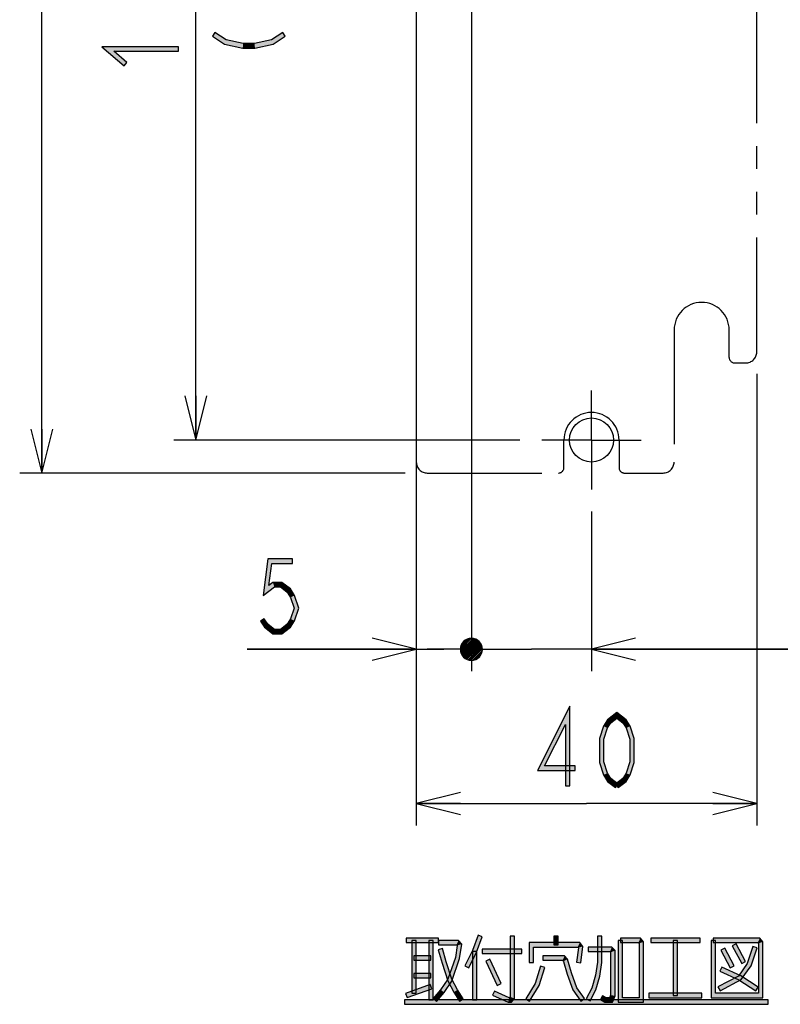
# Model space of a CAD drawing. Header units: millimetres. Extents: x 60 to 816, y 67 to 540.
# Tile 1 of 45: x 71 to 140, y 71 to 160. Entities that reach past the tile are written whole.
import ezdxf

# ---------------------------------------------------------------- set-up
doc = ezdxf.new("R2010")
doc.units = ezdxf.units.MM
doc.header["$LTSCALE"] = 0.327195
doc.linetypes.add('CENTER', pattern=[50.8, 31.75, -6.35, 6.35, -6.35])
doc.linetypes.add('PHANTOM', pattern=[63.5, 31.75, -6.35, 6.35, -6.35, 6.35, -6.35])
for name, color, linetype in [('ALL_DIM', 7, 'Continuous'), ('ALL_NOTE', 7, 'Continuous'), ('DEFAULT_1', 7, 'Continuous'), ('DEFAULT_3', 7, 'Continuous')]:
    doc.layers.add(name, color=color, linetype=linetype)

# ---------------------------------------------------------------- blocks, each defined once
blk = doc.blocks.new('JZB_0013')
at = {"layer": 'ALL_DIM', "color": 2, "linetype": 'Continuous', "lineweight": 25}
for p, q in [((2, 0), (2, 57)), ((1, 4), (2, 0)), ((2, 0), (3, 4)), ((2, 4), (2, 0)), ((35, 0), (0, 0))]:
    blk.add_line(p, q, dxfattribs=at)
blk = doc.blocks.new('JZB_0014')
at = {"layer": 'ALL_DIM', "color": 2, "linetype": 'Continuous', "lineweight": 25}
for p, q in [((30.9, 41), (30.9, 0)), ((0, 31), (0, 0)), ((4, 3), (0, 2)), ((30.9, 2), (26.9, 3)), ((0, 2), (15.45, 2)), ((0, 2), (4, 1)), ((4, 2), (0, 2)), ((30.9, 2), (15.45, 2)), ((26.9, 1), (30.9, 2)), ((26.9, 2), (30.9, 2))]:
    blk.add_line(p, q, dxfattribs=at)
blk = doc.blocks.new('JZB_0015')
at = {"layer": 'ALL_DIM', "color": 2, "linetype": 'Continuous', "lineweight": 25}
for p, q in [((2, 0), (2, 53)), ((1, 4), (2, 0)), ((2, 0), (3, 4)), ((2, 4), (2, 0)), ((31.4, 0), (0, 0))]:
    blk.add_line(p, q, dxfattribs=at)
blk = doc.blocks.new('*X18')
at = {"color": 2, "linetype": 'Continuous', "lineweight": 25}
for p, q in [((0, 0.144), (0.845, 0.99)), ((0.006, 0), (1.005, 1)), ((0.051, 0.345), (0.645, 0.939)), ((0.155, 0), (1.143, 0.988)), ((0.305, 0), (1.266, 0.961)), ((0.455, 0), (1.377, 0.922)), ((0.604, 0), (1.477, 0.873)), ((0.754, 0), (1.569, 0.815)), ((0.904, 0), (1.652, 0.749)), ((1.053, 0), (1.728, 0.675)), ((1.203, 0), (1.795, 0.592)), ((1.353, 0), (1.854, 0.502)), ((1.502, 0), (1.905, 0.403)), ((1.652, 0), (1.945, 0.294)), ((1.802, 0), (1.974, 0.173)), ((1.951, 0), (1.989, 0.038))]:
    blk.add_line(p, q, dxfattribs=at)
blk = doc.blocks.new('*X19')
at = {"color": 2, "linetype": 'Continuous', "lineweight": 25}
for p, q in [((0, 0.983), (0.016, 0.999)), ((0.012, 0.846), (0.166, 0.999)), ((0.039, 0.723), (0.315, 0.999)), ((0.078, 0.612), (0.465, 0.999)), ((0.127, 0.512), (0.615, 0.999)), ((0.185, 0.42), (0.764, 0.999)), ((0.251, 0.336), (0.914, 0.999)), ((0.325, 0.261), (1.064, 0.999)), ((0.408, 0.194), (1.213, 0.999)), ((0.498, 0.134), (1.363, 0.999)), ((0.597, 0.084), (1.513, 0.999)), ((0.706, 0.043), (1.662, 0.999)), ((0.827, 0.014), (1.812, 0.999)), ((0.962, 0), (1.962, 0.999)), ((1.118, 0.006), (1.993, 0.881)), ((1.31, 0.049), (1.95, 0.689)), ((1.655, 0.244), (1.755, 0.344))]:
    blk.add_line(p, q, dxfattribs=at)
blk = doc.blocks.new('JZB_0016')
at = {"layer": 'ALL_DIM', "color": 2, "linetype": 'Continuous', "lineweight": 25}
for p, q in [((15.36, 130), (15.36, 0)), ((20.36, 130), (20.36, 0)), ((15.36, 2), (11.36, 3)), ((15.36, 2), (0, 2)), ((0, 2), (17.86, 2)), ((11.36, 1), (15.36, 2)), ((11.36, 2), (15.36, 2)), ((20.86, 2), (17.86, 2)), ((20.36, 2), (20.86, 2)), ((21.36, 2), (24.36, 2))]:
    blk.add_line(p, q, dxfattribs=at)
for start, end in [(0, 180), (180, 0)]:
    blk.add_arc((20.36, 2), 1, start, end, dxfattribs=at)
for name, p in [('*X18', (19.371, 2)), ('*X19', (19.36, 1.001))]:
    blk.add_blockref(name, p, dxfattribs=at)
blk = doc.blocks.new('*X20')
at = {"color": 2, "linetype": 'Continuous', "lineweight": 25}
for p, q in [((0, 0.983), (0.016, 0.999)), ((0.012, 0.846), (0.166, 0.999)), ((0.039, 0.723), (0.315, 0.999)), ((0.078, 0.612), (0.465, 0.999)), ((0.127, 0.512), (0.615, 0.999)), ((0.185, 0.42), (0.764, 0.999)), ((0.251, 0.336), (0.914, 0.999)), ((0.325, 0.261), (1.064, 0.999)), ((0.408, 0.194), (1.213, 0.999)), ((0.498, 0.134), (1.363, 0.999)), ((0.597, 0.084), (1.513, 0.999)), ((0.706, 0.043), (1.662, 0.999)), ((0.827, 0.014), (1.812, 0.999)), ((0.962, 0), (1.962, 0.999)), ((1.118, 0.006), (1.993, 0.881)), ((1.31, 0.049), (1.95, 0.689)), ((1.655, 0.244), (1.755, 0.344))]:
    blk.add_line(p, q, dxfattribs=at)
blk = doc.blocks.new('*X21')
at = {"color": 2, "linetype": 'Continuous', "lineweight": 25}
for p, q in [((0, 0.144), (0.845, 0.99)), ((0.006, 0), (1.005, 1)), ((0.051, 0.345), (0.645, 0.939)), ((0.155, 0), (1.143, 0.988)), ((0.305, 0), (1.266, 0.961)), ((0.455, 0), (1.377, 0.922)), ((0.604, 0), (1.477, 0.873)), ((0.754, 0), (1.569, 0.815)), ((0.904, 0), (1.652, 0.749)), ((1.053, 0), (1.728, 0.675)), ((1.203, 0), (1.795, 0.592)), ((1.353, 0), (1.854, 0.502)), ((1.502, 0), (1.905, 0.403)), ((1.652, 0), (1.945, 0.294)), ((1.802, 0), (1.974, 0.173)), ((1.951, 0), (1.989, 0.038))]:
    blk.add_line(p, q, dxfattribs=at)
blk = doc.blocks.new('JZB_0017')
at = {"layer": 'ALL_DIM', "color": 2, "linetype": 'Continuous', "lineweight": 25}
for p, q in [((4, 119.412), (4, 0)), ((14.9, 14.5), (14.9, 0)), ((18.9, 3), (14.9, 2)), ((3, 2), (0, 2)), ((4, 2), (3.5, 2)), ((3.5, 2), (9.45, 2)), ((72.361, 2), (9.45, 2)), ((14.9, 2), (72.361, 2)), ((14.9, 2), (18.9, 1)), ((18.9, 2), (14.9, 2))]:
    blk.add_line(p, q, dxfattribs=at)
for start, end in [(0, 180), (180, 0)]:
    blk.add_arc((4, 2), 1, start, end, dxfattribs=at)
for name, p in [('*X21', (3.01, 2)), ('*X20', (3, 1.001))]:
    blk.add_blockref(name, p, dxfattribs=at)

msp = doc.modelspace()

# ---------------------------------------------------------------- hatches: boundary and pattern name
at = {"layer": 'ALL_DIM', "linetype": 'Continuous', "lineweight": 25}
h = msp.add_hatch(color=2, dxfattribs=at)
h.dxf.hatch_style = 1
h.paths.add_polyline_path([(89.281, 157.943), (88.184, 158.651), (88.4, 158.987), (89.436, 158.318)])
h = msp.add_hatch(color=2, dxfattribs=at)
h.dxf.hatch_style = 1
h.paths.add_polyline_path([(90.937, 157.587), (89.281, 157.943), (89.436, 158.318), (90.98, 157.987)])
h = msp.add_hatch(color=2, dxfattribs=at)
h.dxf.hatch_style = 1
h.paths.add_polyline_path([(93.703, 157.943), (92.047, 157.587), (92.004, 157.987), (93.548, 158.318)])
h = msp.add_hatch(color=2, dxfattribs=at)
h.dxf.hatch_style = 1
h.paths.add_polyline_path([(94.8, 158.651), (93.703, 157.943), (93.548, 158.318), (94.584, 158.987)])
h = msp.add_hatch(color=2, dxfattribs=at)
h.dxf.hatch_style = 1
h.paths.add_polyline_path([(79.231, 157.293), (80.422, 156.269), (80.162, 155.966), (78.153, 157.693)])
h = msp.add_hatch(color=2, dxfattribs=at)
h.dxf.hatch_style = 1
h.paths.add_polyline_path([(85.092, 157.293), (79.231, 157.293), (78.153, 157.693), (85.092, 157.693)])
h = msp.add_hatch(color=2, dxfattribs=at)
h.dxf.hatch_style = 1
h.paths.add_polyline_path([(92.047, 157.587), (90.937, 157.587), (90.98, 157.987), (92.004, 157.987)])
h = msp.add_hatch(color=2, dxfattribs=at)
h.dxf.hatch_style = 1
h.paths.add_polyline_path([(92.792, 107.865), (93.22, 111.187), (93.572, 110.787), (93.312, 108.775)])
h = msp.add_hatch(color=2, dxfattribs=at)
h.dxf.hatch_style = 1
h.paths.add_polyline_path([(93.22, 111.187), (95.46, 111.187), (95.46, 110.787), (93.572, 110.787)])
h = msp.add_hatch(color=2, dxfattribs=at)
h.dxf.hatch_style = 1
h.paths.add_polyline_path([(93.808, 108.653), (92.792, 107.865), (93.312, 108.775), (93.672, 109.053)])
h = msp.add_hatch(color=2, dxfattribs=at)
h.dxf.hatch_style = 1
h.paths.add_polyline_path([(94.36, 108.653), (93.808, 108.653), (93.672, 109.053), (94.496, 109.053)])
h = msp.add_hatch(color=2, dxfattribs=at)
h.dxf.hatch_style = 1
h.paths.add_polyline_path([(94.966, 108.183), (94.36, 108.653), (94.496, 109.053), (95.266, 108.457)])
h = msp.add_hatch(color=2, dxfattribs=at)
h.dxf.hatch_style = 1
h.paths.add_polyline_path([(95.278, 107.7), (94.966, 108.183), (95.266, 108.457), (95.642, 107.873)])
h = msp.add_hatch(color=2, dxfattribs=at)
h.dxf.hatch_style = 1
h.paths.add_polyline_path([(95.594, 106.72), (95.278, 107.7), (95.642, 107.873), (96.014, 106.72)])
h = msp.add_hatch(color=2, dxfattribs=at)
h.dxf.hatch_style = 1
h.paths.add_polyline_path([(95.278, 105.74), (95.594, 106.72), (96.014, 106.72), (95.642, 105.567)])
h = msp.add_hatch(color=2, dxfattribs=at)
h.dxf.hatch_style = 1
h.paths.add_polyline_path([(92.876, 105.762), (93.202, 105.257), (92.902, 104.983), (92.54, 105.545)])
h = msp.add_hatch(color=2, dxfattribs=at)
h.dxf.hatch_style = 1
h.paths.add_polyline_path([(94.966, 105.257), (95.278, 105.74), (95.642, 105.567), (95.266, 104.983)])
h = msp.add_hatch(color=2, dxfattribs=at)
h.dxf.hatch_style = 1
h.paths.add_polyline_path([(93.202, 105.257), (93.808, 104.787), (93.672, 104.387), (92.902, 104.983)])
h = msp.add_hatch(color=2, dxfattribs=at)
h.dxf.hatch_style = 1
h.paths.add_polyline_path([(93.808, 104.787), (94.36, 104.787), (94.496, 104.387), (93.672, 104.387)])
h = msp.add_hatch(color=2, dxfattribs=at)
h.dxf.hatch_style = 1
h.paths.add_polyline_path([(94.36, 104.787), (94.966, 105.257), (95.266, 104.983), (94.496, 104.387)])
h = msp.add_hatch(color=2, dxfattribs=at)
h.dxf.hatch_style = 1
h.paths.add_polyline_path([(117.69, 91.987), (120.622, 97.831), (120.222, 96.142), (118.338, 92.387)])
h = msp.add_hatch(color=2, dxfattribs=at)
h.dxf.hatch_style = 1
h.paths.add_polyline_path([(120.622, 97.831), (120.622, 90.587), (120.222, 90.587), (120.222, 96.142)])
h = msp.add_hatch(color=2, dxfattribs=at)
h.dxf.hatch_style = 1
h.paths.add_polyline_path([(124.356, 96.316), (124.044, 95.834), (123.68, 96.006), (124.057, 96.59)])
h = msp.add_hatch(color=2, dxfattribs=at)
h.dxf.hatch_style = 1
h.paths.add_polyline_path([(124.894, 96.734), (124.356, 96.316), (124.057, 96.59), (124.894, 97.24)])
h = msp.add_hatch(color=2, dxfattribs=at)
h.dxf.hatch_style = 1
h.paths.add_polyline_path([(125.433, 96.316), (124.894, 96.734), (124.894, 97.24), (125.732, 96.59)])
h = msp.add_hatch(color=2, dxfattribs=at)
h.dxf.hatch_style = 1
h.paths.add_polyline_path([(125.744, 95.834), (125.433, 96.316), (125.732, 96.59), (126.108, 96.006)])
h = msp.add_hatch(color=2, dxfattribs=at)
h.dxf.hatch_style = 1
h.paths.add_polyline_path([(124.044, 95.834), (123.718, 94.822), (123.318, 94.885), (123.68, 96.006)])
h = msp.add_hatch(color=2, dxfattribs=at)
h.dxf.hatch_style = 1
h.paths.add_polyline_path([(126.07, 94.822), (125.744, 95.834), (126.108, 96.006), (126.47, 94.885)])
h = msp.add_hatch(color=2, dxfattribs=at)
h.dxf.hatch_style = 1
h.paths.add_polyline_path([(123.718, 94.822), (123.718, 92.751), (123.318, 92.689), (123.318, 94.885)])
h = msp.add_hatch(color=2, dxfattribs=at)
h.dxf.hatch_style = 1
h.paths.add_polyline_path([(126.07, 92.751), (126.07, 94.822), (126.47, 94.885), (126.47, 92.689)])
h = msp.add_hatch(color=2, dxfattribs=at)
h.dxf.hatch_style = 1
h.paths.add_polyline_path([(121.11, 91.987), (117.69, 91.987), (118.338, 92.387), (121.11, 92.387)])
h = msp.add_hatch(color=2, dxfattribs=at)
h.dxf.hatch_style = 1
h.paths.add_polyline_path([(123.718, 92.751), (124.044, 91.74), (123.68, 91.567), (123.318, 92.689)])
h = msp.add_hatch(color=2, dxfattribs=at)
h.dxf.hatch_style = 1
h.paths.add_polyline_path([(125.744, 91.74), (126.07, 92.751), (126.47, 92.689), (126.108, 91.567)])
h = msp.add_hatch(color=2, dxfattribs=at)
h.dxf.hatch_style = 1
h.paths.add_polyline_path([(124.044, 91.74), (124.356, 91.257), (124.057, 90.983), (123.68, 91.567)])
h = msp.add_hatch(color=2, dxfattribs=at)
h.dxf.hatch_style = 1
h.paths.add_polyline_path([(124.356, 91.257), (125.017, 90.745), (124.772, 90.429), (124.057, 90.983)])
h = msp.add_hatch(color=2, dxfattribs=at)
h.dxf.hatch_style = 1
h.paths.add_polyline_path([(124.772, 90.745), (125.433, 91.257), (125.732, 90.983), (125.017, 90.429)])
h = msp.add_hatch(color=2, dxfattribs=at)
h.dxf.hatch_style = 1
h.paths.add_polyline_path([(125.433, 91.257), (125.744, 91.74), (126.108, 91.567), (125.732, 90.983)])
at = {"layer": 'ALL_NOTE', "linetype": 'Continuous', "lineweight": 25}
h = msp.add_hatch(color=2, dxfattribs=at)
h.dxf.hatch_style = 1
h.paths.add_polyline_path([(111.793, 75.619), (112.305, 77.01), (112.681, 76.871), (112.161, 75.462)])
h = msp.add_hatch(color=2, dxfattribs=at)
h.dxf.hatch_style = 1
h.paths.add_polyline_path([(115.217, 71.415), (115.217, 76.94), (115.617, 76.94), (115.617, 71.266)])
h = msp.add_hatch(color=2, dxfattribs=at)
h.dxf.hatch_style = 1
h.paths.add_polyline_path([(119.573, 76.94), (119.573, 76.14), (119.173, 76.14), (119.173, 76.94)])
h = msp.add_hatch(color=2, dxfattribs=at)
h.dxf.hatch_style = 1
h.paths.add_polyline_path([(123.529, 76.94), (123.529, 74.526), (123.129, 74.555), (123.129, 76.94)])
h = msp.add_hatch(color=2, dxfattribs=at)
h.dxf.hatch_style = 1
h.paths.add_polyline_path([(108.709, 76.34), (105.785, 76.34), (105.785, 76.74), (108.709, 76.74)])
h = msp.add_hatch(color=2, dxfattribs=at)
h.dxf.hatch_style = 1
h.paths.add_polyline_path([(106.273, 71.74), (106.273, 76.54), (106.673, 76.54), (106.673, 71.74)])
h = msp.add_hatch(color=2, dxfattribs=at)
h.dxf.hatch_style = 1
h.paths.add_polyline_path([(107.821, 71.14), (107.821, 76.54), (108.221, 76.54), (108.221, 71.14)])
h = msp.add_hatch(color=2, dxfattribs=at)
h.dxf.hatch_style = 1
h.paths.add_polyline_path([(110.337, 76.14), (108.709, 76.14), (108.709, 76.54), (110.521, 76.54)])
h = msp.add_hatch(color=2, dxfattribs=at)
h.dxf.hatch_style = 1
h.paths.add_polyline_path([(110.234, 74.988), (110.39, 76.079), (110.812, 76.202), (110.624, 74.893)])
h = msp.add_hatch(color=2, dxfattribs=at)
h.dxf.hatch_style = 1
h.paths.add_polyline_path([(110.39, 76.079), (110.337, 76.14), (110.521, 76.54), (110.812, 76.202)])
h = msp.add_hatch(color=2, dxfattribs=at)
h.dxf.hatch_style = 1
h.paths.add_polyline_path([(117.337, 75.94), (117.337, 74.54), (116.937, 74.54), (116.937, 76.34)])
h = msp.add_hatch(color=2, dxfattribs=at)
h.dxf.hatch_style = 1
h.paths.add_polyline_path([(121.345, 75.94), (117.337, 75.94), (116.937, 76.34), (121.529, 76.34)])
h = msp.add_hatch(color=2, dxfattribs=at)
h.dxf.hatch_style = 1
h.paths.add_polyline_path([(121.4, 75.877), (121.345, 75.94), (121.529, 76.34), (121.818, 76.004)])
h = msp.add_hatch(color=2, dxfattribs=at)
h.dxf.hatch_style = 1
h.paths.add_polyline_path([(125.021, 70.94), (125.021, 76.54), (125.421, 76.54), (125.421, 71.34)])
h = msp.add_hatch(color=2, dxfattribs=at)
h.dxf.hatch_style = 1
h.paths.add_polyline_path([(125.221, 76.74), (127.033, 76.74), (126.849, 76.34), (125.221, 76.34)])
h = msp.add_hatch(color=2, dxfattribs=at)
h.dxf.hatch_style = 1
h.paths.add_polyline_path([(127.033, 76.74), (127.313, 76.415), (126.913, 76.266), (126.849, 76.34)])
h = msp.add_hatch(color=2, dxfattribs=at)
h.dxf.hatch_style = 1
h.paths.add_polyline_path([(127.313, 76.415), (127.313, 70.94), (126.913, 71.34), (126.913, 76.266)])
h = msp.add_hatch(color=2, dxfattribs=at)
h.dxf.hatch_style = 1
h.paths.add_polyline_path([(132.445, 76.34), (127.973, 76.34), (127.973, 76.74), (132.445, 76.74)])
h = msp.add_hatch(color=2, dxfattribs=at)
h.dxf.hatch_style = 1
h.paths.add_polyline_path([(130.009, 71.54), (130.009, 76.54), (130.409, 76.54), (130.409, 71.54)])
h = msp.add_hatch(color=2, dxfattribs=at)
h.dxf.hatch_style = 1
h.paths.add_polyline_path([(133.449, 71.34), (133.449, 76.54), (133.849, 76.54), (133.849, 71.74)])
h = msp.add_hatch(color=2, dxfattribs=at)
h.dxf.hatch_style = 1
h.paths.add_polyline_path([(133.649, 76.74), (137.869, 76.74), (137.685, 76.34), (133.649, 76.34)])
h = msp.add_hatch(color=2, dxfattribs=at)
h.dxf.hatch_style = 1
h.paths.add_polyline_path([(136.225, 74.446), (135.365, 76.046), (135.717, 76.235), (136.577, 74.635)])
h = msp.add_hatch(color=2, dxfattribs=at)
h.dxf.hatch_style = 1
h.paths.add_polyline_path([(137.869, 76.74), (138.149, 76.415), (137.749, 76.266), (137.685, 76.34)])
h = msp.add_hatch(color=2, dxfattribs=at)
h.dxf.hatch_style = 1
h.paths.add_polyline_path([(138.149, 76.415), (138.149, 71.34), (137.749, 71.74), (137.749, 76.266)])
h = msp.add_hatch(color=2, dxfattribs=at)
h.dxf.hatch_style = 1
h.paths.add_polyline_path([(108.021, 74.74), (106.473, 74.74), (106.473, 75.14), (108.021, 75.14)])
h = msp.add_hatch(color=2, dxfattribs=at)
h.dxf.hatch_style = 1
h.paths.add_polyline_path([(109.034, 74.482), (108.689, 75.685), (109.073, 75.796), (109.416, 74.599)])
h = msp.add_hatch(color=2, dxfattribs=at)
h.dxf.hatch_style = 1
h.paths.add_polyline_path([(111.11, 74.229), (111.793, 75.619), (112.161, 75.462), (111.469, 74.052)])
h = msp.add_hatch(color=2, dxfattribs=at)
h.dxf.hatch_style = 1
h.paths.add_polyline_path([(111.777, 71.14), (111.777, 75.54), (112.177, 75.54), (112.177, 71.14)])
h = msp.add_hatch(color=2, dxfattribs=at)
h.dxf.hatch_style = 1
h.paths.add_polyline_path([(116.277, 75.34), (112.665, 75.34), (112.665, 75.74), (116.277, 75.74)])
h = msp.add_hatch(color=2, dxfattribs=at)
h.dxf.hatch_style = 1
h.paths.add_polyline_path([(119.969, 74.74), (118.169, 74.74), (118.169, 75.14), (120.153, 75.14)])
h = msp.add_hatch(color=2, dxfattribs=at)
h.dxf.hatch_style = 1
h.paths.add_polyline_path([(120.053, 74.643), (119.969, 74.74), (120.153, 75.14), (120.413, 74.838)])
h = msp.add_hatch(color=2, dxfattribs=at)
h.dxf.hatch_style = 1
h.paths.add_polyline_path([(121.239, 74.565), (121.4, 75.877), (121.818, 76.004), (121.636, 74.516)])
h = msp.add_hatch(color=2, dxfattribs=at)
h.dxf.hatch_style = 1
h.paths.add_polyline_path([(124.269, 75.54), (122.297, 75.54), (122.297, 75.94), (124.453, 75.94)])
h = msp.add_hatch(color=2, dxfattribs=at)
h.dxf.hatch_style = 1
h.paths.add_polyline_path([(124.333, 75.466), (124.269, 75.54), (124.453, 75.94), (124.733, 75.615)])
h = msp.add_hatch(color=2, dxfattribs=at)
h.dxf.hatch_style = 1
h.paths.add_polyline_path([(124.333, 71.582), (124.333, 75.466), (124.733, 75.615), (124.733, 71.499)])
h = msp.add_hatch(color=2, dxfattribs=at)
h.dxf.hatch_style = 1
h.paths.add_polyline_path([(135.193, 74.046), (134.333, 75.646), (134.685, 75.835), (135.545, 74.235)])
h = msp.add_hatch(color=2, dxfattribs=at)
h.dxf.hatch_style = 1
h.paths.add_polyline_path([(136.736, 74.432), (137.243, 76.002), (137.623, 75.879), (137.098, 74.249)])
h = msp.add_hatch(color=2, dxfattribs=at)
h.dxf.hatch_style = 1
h.paths.add_polyline_path([(109.556, 72.863), (109.034, 74.482), (109.416, 74.599), (109.926, 73.017)])
h = msp.add_hatch(color=2, dxfattribs=at)
h.dxf.hatch_style = 1
h.paths.add_polyline_path([(109.561, 73.031), (110.234, 74.988), (110.624, 74.893), (109.921, 72.85)])
h = msp.add_hatch(color=2, dxfattribs=at)
h.dxf.hatch_style = 1
h.paths.add_polyline_path([(114.032, 72.455), (113, 74.655), (113.362, 74.825), (114.394, 72.625)])
h = msp.add_hatch(color=2, dxfattribs=at)
h.dxf.hatch_style = 1
h.paths.add_polyline_path([(120.387, 73.478), (120.053, 74.643), (120.413, 74.838), (120.767, 73.603)])
h = msp.add_hatch(color=2, dxfattribs=at)
h.dxf.hatch_style = 1
h.paths.add_polyline_path([(123.529, 74.526), (123.353, 73.298), (122.961, 73.382), (123.129, 74.555)])
h = msp.add_hatch(color=2, dxfattribs=at)
h.dxf.hatch_style = 1
h.paths.add_polyline_path([(135.922, 73.295), (136.736, 74.432), (137.098, 74.249), (136.192, 72.986)])
h = msp.add_hatch(color=2, dxfattribs=at)
h.dxf.hatch_style = 1
h.paths.add_polyline_path([(108.021, 73.14), (106.473, 73.14), (106.473, 73.54), (108.021, 73.54)])
h = msp.add_hatch(color=2, dxfattribs=at)
h.dxf.hatch_style = 1
h.paths.add_polyline_path([(117.47, 72.625), (117.979, 74.202), (118.359, 74.079), (117.836, 72.456)])
h = msp.add_hatch(color=2, dxfattribs=at)
h.dxf.hatch_style = 1
h.paths.add_polyline_path([(120.914, 72.048), (120.387, 73.478), (120.767, 73.603), (121.272, 72.233)])
h = msp.add_hatch(color=2, dxfattribs=at)
h.dxf.hatch_style = 1
h.paths.add_polyline_path([(123.353, 73.298), (123, 72.066), (122.626, 72.215), (122.961, 73.382)])
h = msp.add_hatch(color=2, dxfattribs=at)
h.dxf.hatch_style = 1
h.paths.add_polyline_path([(135.96, 72.965), (134.253, 73.759), (134.421, 74.122), (136.154, 73.316)])
h = msp.add_hatch(color=2, dxfattribs=at)
h.dxf.hatch_style = 1
h.paths.add_polyline_path([(108.088, 72.152), (105.852, 71.352), (105.718, 71.729), (107.954, 72.529)])
h = msp.add_hatch(color=2, dxfattribs=at)
h.dxf.hatch_style = 1
h.paths.add_polyline_path([(108.894, 72.063), (109.561, 73.031), (109.921, 72.85), (109.212, 71.818)])
h = msp.add_hatch(color=2, dxfattribs=at)
h.dxf.hatch_style = 1
h.paths.add_polyline_path([(110.084, 71.84), (109.556, 72.863), (109.926, 73.017), (110.43, 72.041)])
h = msp.add_hatch(color=2, dxfattribs=at)
h.dxf.hatch_style = 1
h.paths.add_polyline_path([(116.623, 71.245), (117.47, 72.625), (117.836, 72.456), (116.963, 71.036)])
h = msp.add_hatch(color=2, dxfattribs=at)
h.dxf.hatch_style = 1
h.paths.add_polyline_path([(134.072, 72.317), (135.922, 73.295), (136.192, 72.986), (134.258, 71.964)])
h = msp.add_hatch(color=2, dxfattribs=at)
h.dxf.hatch_style = 1
h.paths.add_polyline_path([(137.497, 71.972), (135.96, 72.965), (136.154, 73.316), (137.714, 72.308)])
h = msp.add_hatch(color=2, dxfattribs=at)
h.dxf.hatch_style = 1
h.paths.add_polyline_path([(108.213, 71.271), (108.894, 72.063), (109.212, 71.818), (108.517, 71.01)])
h = msp.add_hatch(color=2, dxfattribs=at)
h.dxf.hatch_style = 1
h.paths.add_polyline_path([(110.605, 71.032), (110.084, 71.84), (110.43, 72.041), (110.941, 71.249)])
h = msp.add_hatch(color=2, dxfattribs=at)
h.dxf.hatch_style = 1
h.paths.add_polyline_path([(113.777, 71.924), (115.115, 71.34), (115.031, 70.94), (113.617, 71.557)])
h = msp.add_hatch(color=2, dxfattribs=at)
h.dxf.hatch_style = 1
h.paths.add_polyline_path([(121.616, 71.027), (120.914, 72.048), (121.272, 72.233), (121.946, 71.254)])
h = msp.add_hatch(color=2, dxfattribs=at)
h.dxf.hatch_style = 1
h.paths.add_polyline_path([(123, 72.066), (122.475, 71.049), (122.119, 71.232), (122.626, 72.215)])
h = msp.add_hatch(color=2, dxfattribs=at)
h.dxf.hatch_style = 1
h.paths.add_polyline_path([(124.229, 71.34), (124.333, 71.582), (124.733, 71.499), (124.493, 70.94)])
h = msp.add_hatch(color=2, dxfattribs=at)
h.dxf.hatch_style = 1
h.paths.add_polyline_path([(132.617, 71.34), (127.801, 71.34), (127.801, 71.74), (132.617, 71.74)])
h = msp.add_hatch(color=2, dxfattribs=at)
h.dxf.hatch_style = 1
h.paths.add_polyline_path([(138.149, 71.34), (133.449, 71.34), (133.849, 71.74), (137.749, 71.74)])
h = msp.add_hatch(color=2, dxfattribs=at)
h.dxf.hatch_style = 1
h.paths.add_polyline_path([(138.637, 70.74), (105.613, 70.74), (105.613, 71.14), (138.637, 71.14)])
h = msp.add_hatch(color=2, dxfattribs=at)
h.dxf.hatch_style = 1
h.paths.add_polyline_path([(115.115, 71.34), (115.153, 71.34), (115.337, 70.94), (115.031, 70.94)])
h = msp.add_hatch(color=2, dxfattribs=at)
h.dxf.hatch_style = 1
h.paths.add_polyline_path([(115.153, 71.34), (115.217, 71.415), (115.617, 71.266), (115.337, 70.94)])
h = msp.add_hatch(color=2, dxfattribs=at)
h.dxf.hatch_style = 1
h.paths.add_polyline_path([(123.602, 71.513), (123.899, 71.34), (123.791, 70.94), (123.4, 71.167)])
h = msp.add_hatch(color=2, dxfattribs=at)
h.dxf.hatch_style = 1
h.paths.add_polyline_path([(123.899, 71.34), (124.229, 71.34), (124.493, 70.94), (123.791, 70.94)])
h = msp.add_hatch(color=2, dxfattribs=at)
h.dxf.hatch_style = 1
h.paths.add_polyline_path([(127.313, 70.94), (125.021, 70.94), (125.421, 71.34), (126.913, 71.34)])

# ---------------------------------------------------------------- linework, layer by layer
at = {"color": 7, "linetype": 'Continuous', "lineweight": 25}
msp.add_circle((122.592, 121.987), 2, dxfattribs=at)
at = {"layer": 'ALL_DIM', "color": 2, "linetype": 'Continuous', "lineweight": 25}
for p, q in [((88.4, 158.987), (88.184, 158.651)), ((88.184, 158.651), (89.281, 157.943)), ((89.436, 158.318), (88.4, 158.987)), ((90.98, 157.987), (89.436, 158.318)), ((93.548, 158.318), (92.004, 157.987)), ((94.584, 158.987), (93.548, 158.318)), ((93.703, 157.943), (94.8, 158.651)), ((94.8, 158.651), (94.584, 158.987)), ((78.153, 157.693), (80.162, 155.966)), ((85.092, 157.693), (78.153, 157.693)), ((85.092, 157.293), (85.092, 157.693)), ((89.281, 157.943), (90.937, 157.587)), ((90.937, 157.587), (92.047, 157.587)), ((92.004, 157.987), (90.98, 157.987)), ((92.047, 157.587), (93.703, 157.943)), ((80.422, 156.269), (79.231, 157.293)), ((79.231, 157.293), (85.092, 157.293)), ((80.162, 155.966), (80.422, 156.269)), ((93.22, 111.187), (92.792, 107.865)), ((95.46, 111.187), (93.22, 111.187)), ((95.46, 110.787), (95.46, 111.187)), ((93.312, 108.775), (93.572, 110.787)), ((93.572, 110.787), (95.46, 110.787)), ((92.792, 107.865), (93.808, 108.653)), ((93.672, 109.053), (93.312, 108.775)), ((94.496, 109.053), (93.672, 109.053)), ((93.808, 108.653), (94.36, 108.653)), ((94.36, 108.653), (94.966, 108.183)), ((95.266, 108.457), (94.496, 109.053)), ((95.642, 107.873), (95.266, 108.457)), ((94.966, 108.183), (95.278, 107.7)), ((95.278, 107.7), (95.594, 106.72)), ((96.014, 106.72), (95.642, 107.873)), ((95.594, 106.72), (95.278, 105.74)), ((95.642, 105.567), (96.014, 106.72)), ((92.876, 105.762), (92.54, 105.545)), ((92.54, 105.545), (92.902, 104.983)), ((93.202, 105.257), (92.876, 105.762)), ((95.278, 105.74), (94.966, 105.257)), ((95.266, 104.983), (95.642, 105.567)), ((92.902, 104.983), (93.672, 104.387)), ((93.808, 104.787), (93.202, 105.257)), ((94.36, 104.787), (93.808, 104.787)), ((94.966, 105.257), (94.36, 104.787)), ((94.496, 104.387), (95.266, 104.983)), ((93.672, 104.387), (94.496, 104.387)), ((120.622, 97.831), (117.69, 91.987)), ((120.622, 90.587), (120.622, 97.831)), ((124.057, 96.59), (123.68, 96.006)), ((124.894, 97.24), (124.057, 96.59)), ((124.356, 96.316), (124.894, 96.734)), ((125.732, 96.59), (124.894, 97.24)), ((124.894, 96.734), (125.433, 96.316)), ((126.108, 96.006), (125.732, 96.59)), ((118.338, 92.387), (120.222, 96.142)), ((120.222, 96.142), (120.222, 90.587)), ((123.68, 96.006), (123.318, 94.885)), ((123.718, 94.822), (124.044, 95.834)), ((124.044, 95.834), (124.356, 96.316)), ((125.433, 96.316), (125.744, 95.834)), ((125.744, 95.834), (126.07, 94.822)), ((126.47, 94.885), (126.108, 96.006)), ((123.318, 94.885), (123.318, 92.689)), ((123.718, 92.751), (123.718, 94.822)), ((126.07, 94.822), (126.07, 92.751)), ((126.47, 92.689), (126.47, 94.885)), ((121.11, 92.387), (118.338, 92.387)), ((121.11, 91.987), (121.11, 92.387)), ((123.318, 92.689), (123.68, 91.567)), ((124.044, 91.74), (123.718, 92.751)), ((126.07, 92.751), (125.744, 91.74)), ((126.108, 91.567), (126.47, 92.689)), ((117.69, 91.987), (121.11, 91.987)), ((123.68, 91.567), (124.057, 90.983)), ((124.356, 91.257), (124.044, 91.74)), ((125.017, 90.745), (124.356, 91.257)), ((125.433, 91.257), (124.772, 90.745)), ((125.744, 91.74), (125.433, 91.257)), ((125.732, 90.983), (126.108, 91.567)), ((120.222, 90.587), (120.622, 90.587)), ((124.057, 90.983), (124.772, 90.429)), ((124.772, 90.429), (125.017, 90.745)), ((124.772, 90.745), (125.017, 90.429)), ((125.017, 90.429), (125.732, 90.983))]:
    msp.add_line(p, q, dxfattribs=at)
at = {"layer": 'ALL_NOTE', "color": 2, "linetype": 'Continuous', "lineweight": 25}
for p, q in [((112.305, 77.01), (111.793, 75.619)), ((112.681, 76.871), (112.305, 77.01)), ((115.217, 76.94), (115.217, 71.415)), ((115.617, 76.94), (115.217, 76.94)), ((115.617, 71.266), (115.617, 76.94)), ((119.173, 76.94), (119.173, 76.14)), ((119.573, 76.94), (119.173, 76.94)), ((119.573, 76.14), (119.573, 76.94)), ((123.129, 76.94), (123.129, 74.555)), ((123.529, 76.94), (123.129, 76.94)), ((123.529, 74.526), (123.529, 76.94)), ((108.709, 76.74), (105.785, 76.74)), ((105.785, 76.74), (105.785, 76.34)), ((105.785, 76.34), (108.709, 76.34)), ((106.273, 76.54), (106.273, 71.74)), ((106.673, 76.54), (106.273, 76.54)), ((106.673, 71.74), (106.673, 76.54)), ((107.821, 76.54), (107.821, 71.14)), ((108.221, 76.54), (107.821, 76.54)), ((108.221, 71.14), (108.221, 76.54)), ((108.709, 76.34), (108.709, 76.74)), ((110.521, 76.54), (108.709, 76.54)), ((108.709, 76.54), (108.709, 76.14)), ((108.709, 76.14), (110.337, 76.14)), ((110.39, 76.079), (110.234, 74.988)), ((110.337, 76.14), (110.39, 76.079)), ((110.812, 76.202), (110.521, 76.54)), ((110.624, 74.893), (110.812, 76.202)), ((112.161, 75.462), (112.681, 76.871)), ((116.937, 76.34), (116.937, 74.54)), ((121.529, 76.34), (116.937, 76.34)), ((119.173, 76.14), (119.573, 76.14)), ((121.818, 76.004), (121.529, 76.34)), ((125.021, 76.54), (125.021, 70.94)), ((125.421, 76.54), (125.021, 76.54)), ((127.033, 76.74), (125.221, 76.74)), ((125.221, 76.74), (125.221, 76.34)), ((125.221, 76.34), (126.849, 76.34)), ((125.421, 71.34), (125.421, 76.54)), ((126.849, 76.34), (126.913, 76.266)), ((126.913, 76.266), (126.913, 71.34)), ((127.313, 76.415), (127.033, 76.74)), ((127.313, 70.94), (127.313, 76.415)), ((132.445, 76.74), (127.973, 76.74)), ((127.973, 76.74), (127.973, 76.34)), ((127.973, 76.34), (132.445, 76.34)), ((130.009, 76.54), (130.009, 71.54)), ((130.409, 76.54), (130.009, 76.54)), ((130.409, 71.54), (130.409, 76.54)), ((132.445, 76.34), (132.445, 76.74)), ((133.449, 76.54), (133.449, 71.34)), ((133.849, 76.54), (133.449, 76.54)), ((137.869, 76.74), (133.649, 76.74)), ((133.649, 76.74), (133.649, 76.34)), ((133.649, 76.34), (137.685, 76.34)), ((133.849, 71.74), (133.849, 76.54)), ((135.717, 76.235), (135.365, 76.046)), ((135.365, 76.046), (136.225, 74.446)), ((136.577, 74.635), (135.717, 76.235)), ((137.685, 76.34), (137.749, 76.266)), ((137.749, 76.266), (137.749, 71.74)), ((138.149, 76.415), (137.869, 76.74)), ((138.149, 71.34), (138.149, 76.415)), ((108.021, 75.14), (106.473, 75.14)), ((106.473, 75.14), (106.473, 74.74)), ((108.021, 74.74), (108.021, 75.14)), ((109.073, 75.796), (108.689, 75.685)), ((108.689, 75.685), (109.034, 74.482)), ((109.416, 74.599), (109.073, 75.796)), ((111.793, 75.619), (111.11, 74.229)), ((111.469, 74.052), (112.161, 75.462)), ((111.777, 75.54), (111.777, 71.14)), ((112.177, 75.54), (111.777, 75.54)), ((112.177, 71.14), (112.177, 75.54)), ((116.277, 75.74), (112.665, 75.74)), ((112.665, 75.74), (112.665, 75.34)), ((112.665, 75.34), (116.277, 75.34)), ((116.277, 75.34), (116.277, 75.74)), ((117.337, 74.54), (117.337, 75.94)), ((117.337, 75.94), (121.345, 75.94)), ((120.153, 75.14), (118.169, 75.14)), ((118.169, 75.14), (118.169, 74.74)), ((120.413, 74.838), (120.153, 75.14)), ((121.4, 75.877), (121.239, 74.565)), ((121.345, 75.94), (121.4, 75.877)), ((121.636, 74.516), (121.818, 76.004)), ((124.453, 75.94), (122.297, 75.94)), ((122.297, 75.94), (122.297, 75.54)), ((122.297, 75.54), (124.269, 75.54)), ((124.269, 75.54), (124.333, 75.466)), ((124.333, 75.466), (124.333, 71.582)), ((124.733, 75.615), (124.453, 75.94)), ((124.733, 71.499), (124.733, 75.615)), ((134.685, 75.835), (134.333, 75.646)), ((134.333, 75.646), (135.193, 74.046)), ((135.545, 74.235), (134.685, 75.835)), ((137.243, 76.002), (136.736, 74.432)), ((137.098, 74.249), (137.623, 75.879)), ((137.623, 75.879), (137.243, 76.002)), ((106.473, 74.74), (108.021, 74.74)), ((109.034, 74.482), (109.556, 72.863)), ((109.926, 73.017), (109.416, 74.599)), ((110.234, 74.988), (109.561, 73.031)), ((109.921, 72.85), (110.624, 74.893)), ((111.11, 74.229), (111.469, 74.052)), ((113.362, 74.825), (113, 74.655)), ((113, 74.655), (114.032, 72.455)), ((114.394, 72.625), (113.362, 74.825)), ((116.937, 74.54), (117.337, 74.54)), ((118.169, 74.74), (119.969, 74.74)), ((119.969, 74.74), (120.053, 74.643)), ((120.053, 74.643), (120.387, 73.478)), ((120.767, 73.603), (120.413, 74.838)), ((121.239, 74.565), (121.636, 74.516)), ((123.129, 74.555), (122.961, 73.382)), ((123.353, 73.298), (123.529, 74.526)), ((135.193, 74.046), (135.545, 74.235)), ((136.736, 74.432), (135.922, 73.295)), ((136.192, 72.986), (137.098, 74.249)), ((136.225, 74.446), (136.577, 74.635)), ((108.021, 73.54), (106.473, 73.54)), ((106.473, 73.54), (106.473, 73.14)), ((108.021, 73.14), (108.021, 73.54)), ((117.979, 74.202), (117.47, 72.625)), ((117.836, 72.456), (118.359, 74.079)), ((118.359, 74.079), (117.979, 74.202)), ((120.387, 73.478), (120.914, 72.048)), ((121.272, 72.233), (120.767, 73.603)), ((122.961, 73.382), (122.626, 72.215)), ((134.421, 74.122), (134.253, 73.759)), ((134.253, 73.759), (135.96, 72.965)), ((136.154, 73.316), (134.421, 74.122)), ((107.954, 72.529), (105.718, 71.729)), ((106.473, 73.14), (108.021, 73.14)), ((108.088, 72.152), (107.954, 72.529)), ((109.561, 73.031), (108.894, 72.063)), ((109.212, 71.818), (109.921, 72.85)), ((109.556, 72.863), (110.084, 71.84)), ((110.43, 72.041), (109.926, 73.017)), ((114.032, 72.455), (114.394, 72.625)), ((117.47, 72.625), (116.623, 71.245)), ((116.963, 71.036), (117.836, 72.456)), ((123, 72.066), (123.353, 73.298)), ((135.922, 73.295), (134.072, 72.317)), ((134.258, 71.964), (136.192, 72.986)), ((135.96, 72.965), (137.497, 71.972)), ((137.714, 72.308), (136.154, 73.316)), ((105.718, 71.729), (105.852, 71.352)), ((105.852, 71.352), (108.088, 72.152)), ((106.273, 71.74), (106.673, 71.74)), ((108.894, 72.063), (108.213, 71.271)), ((108.517, 71.01), (109.212, 71.818)), ((110.084, 71.84), (110.605, 71.032)), ((110.941, 71.249), (110.43, 72.041)), ((113.777, 71.924), (113.617, 71.557)), ((113.617, 71.557), (115.031, 70.94)), ((115.115, 71.34), (113.777, 71.924)), ((120.914, 72.048), (121.616, 71.027)), ((121.946, 71.254), (121.272, 72.233)), ((122.626, 72.215), (122.119, 71.232)), ((122.475, 71.049), (123, 72.066)), ((124.333, 71.582), (124.229, 71.34)), ((132.617, 71.74), (127.801, 71.74)), ((127.801, 71.74), (127.801, 71.34)), ((130.009, 71.54), (130.409, 71.54)), ((132.617, 71.34), (132.617, 71.74)), ((137.749, 71.74), (133.849, 71.74)), ((134.072, 72.317), (134.258, 71.964)), ((137.497, 71.972), (137.714, 72.308)), ((138.637, 71.14), (105.613, 71.14)), ((105.613, 71.14), (105.613, 70.74)), ((105.613, 70.74), (138.637, 70.74)), ((107.821, 71.14), (108.221, 71.14)), ((108.213, 71.271), (108.517, 71.01)), ((110.605, 71.032), (110.941, 71.249)), ((111.777, 71.14), (112.177, 71.14)), ((115.031, 70.94), (115.337, 70.94)), ((115.153, 71.34), (115.115, 71.34)), ((115.217, 71.415), (115.153, 71.34)), ((115.337, 70.94), (115.617, 71.266)), ((116.623, 71.245), (116.963, 71.036)), ((121.616, 71.027), (121.946, 71.254)), ((122.119, 71.232), (122.475, 71.049)), ((123.602, 71.513), (123.4, 71.167)), ((123.4, 71.167), (123.791, 70.94)), ((123.899, 71.34), (123.602, 71.513)), ((123.791, 70.94), (124.493, 70.94)), ((124.229, 71.34), (123.899, 71.34)), ((124.493, 70.94), (124.733, 71.499)), ((125.021, 70.94), (127.313, 70.94)), ((126.913, 71.34), (125.421, 71.34)), ((127.801, 71.34), (132.617, 71.34)), ((133.449, 71.34), (138.149, 71.34)), ((138.637, 70.74), (138.637, 71.14))]:
    msp.add_line(p, q, dxfattribs=at)
at = {"layer": 'DEFAULT_1', "color": 7, "linetype": 'CENTER', "lineweight": 25}
for q in [(122.592, 126.487), (118.092, 121.987), (122.592, 117.487), (127.092, 121.987)]:
    msp.add_line((122.592, 121.987), q, dxfattribs=at)
at = {"layer": 'DEFAULT_3', "color": 8, "linetype": 'PHANTOM', "lineweight": 25}
for p, q in [((106.692, 232.987), (106.692, 119.987)), ((137.592, 129.987), (137.592, 231.987)), ((130.092, 131.987), (130.092, 119.987)), ((135.092, 129.487), (135.092, 131.987)), ((135.592, 128.987), (136.592, 128.987)), ((120.092, 119.487), (120.092, 121.987)), ((125.092, 121.987), (125.092, 119.487)), ((107.692, 118.987), (119.592, 118.987)), ((125.592, 118.987), (129.092, 118.987))]:
    msp.add_line(p, q, dxfattribs=at)
for centre, radius, start, end in [((132.592, 131.987), 2.5, 0, 180), ((136.592, 129.987), 1, 270, 0), ((135.592, 129.487), 0.5, 180, 270), ((122.592, 121.987), 2.5, 0, 180), ((107.692, 119.987), 1, 180, 270), ((129.092, 119.987), 1, 270, 0), ((119.592, 119.487), 0.5, 270, 0), ((125.592, 119.487), 0.5, 180, 270)]:
    msp.add_arc(centre, radius, start, end, dxfattribs=at)

# ---------------------------------------------------------------- block references
for name, p in [('JZB_0013', (70.692, 118.987)), ('JZB_0016', (91.332, 100.987)), ('JZB_0015', (84.692, 121.987)), ('JZB_0017', (107.692, 100.987)), ('JZB_0014', (106.692, 86.987))]:
    msp.add_blockref(name, p)

doc.saveas('drawing.dxf')
